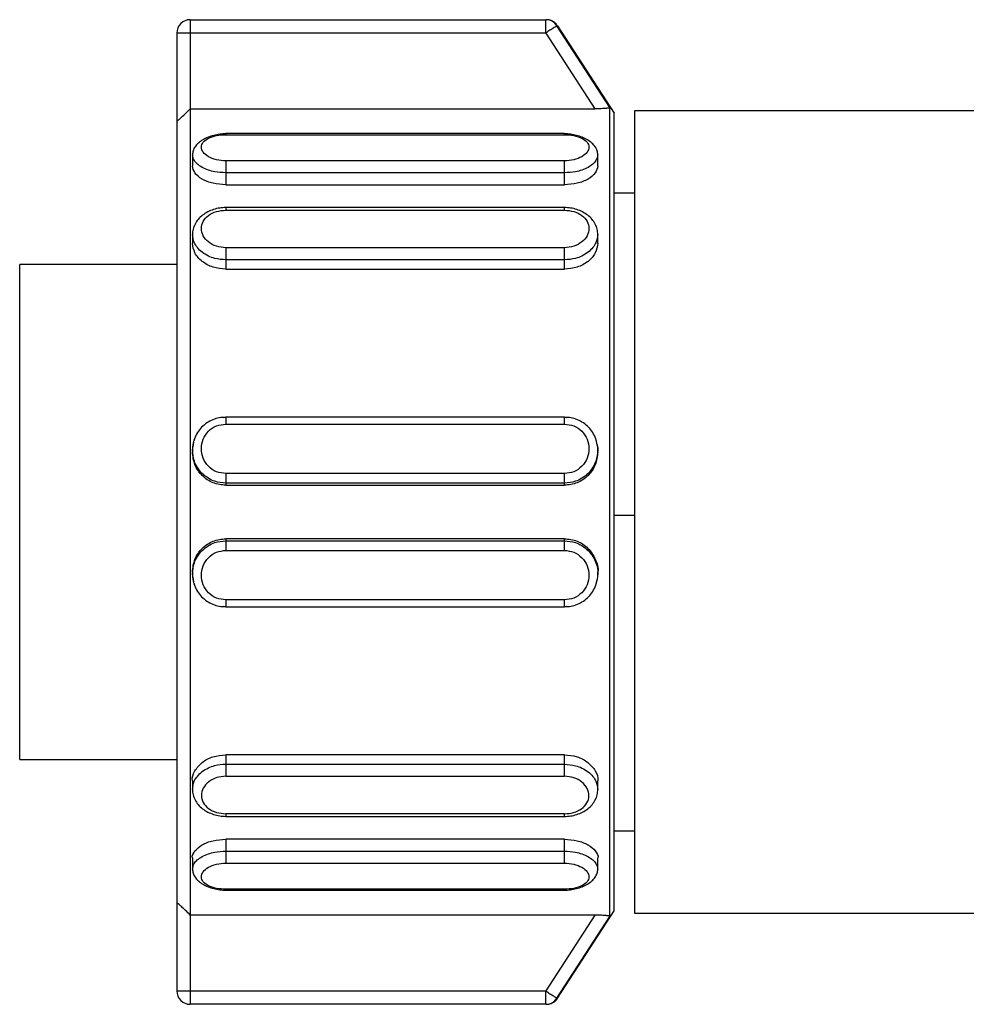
# Model space of a CAD drawing. Header units: millimetres. Extents: x -565 to 1730, y 407 to 731.
# Tile 5 of 26: x -120 to -99, y 546 to 568. Entities that reach past the tile are written whole.
import ezdxf

# ---------------------------------------------------------------- set-up
doc = ezdxf.new("R2010")
doc.units = ezdxf.units.MM

# ---------------------------------------------------------------- blocks, each defined once
blk = doc.blocks.new('Drawing View2')
at = {"color": 7, "linetype": 'Continuous', "lineweight": 25}
for p, q in [((-121.7, 12.023), (-121.7, 11.723)), ((-121.7, 12.023), (-113.718, 12.023)), ((-121.7, 11.723), (-122, 11.723)), ((-122, 11.723), (-122, 9.75)), ((-121.7, 11.723), (-121.7, 10.023)), ((-113.718, 11.723), (-121.7, 11.723)), ((-113.718, 11.723), (-112.617, 10.023)), ((-112.277, 10.05), (-113.467, 11.886)), ((-113.452, 11.886), (-112.18, 9.928)), ((-121.7, 10.023), (-112.617, 10.023)), ((-112.277, -8.094), (-112.277, 10.05)), ((-101.752, 9.978), (-111.728, 9.978)), ((-111.728, 9.978), (-111.728, 0.883)), ((-122, 9.75), (-122, -7.794)), ((-112.18, -7.972), (-112.18, 9.928)), ((-113.3, 9.467), (-120.9, 9.467)), ((-120.9, 9.443), (-113.3, 9.443)), ((-121.65, 8.993), (-121.65, 8.737)), ((-113.3, 8.856), (-120.9, 8.856)), ((-112.55, 8.737), (-112.55, 8.993)), ((-113.3, 8.587), (-120.9, 8.587)), ((-120.9, 8.587), (-120.9, 8.319)), ((-113.3, 8.319), (-113.3, 8.587)), ((-120.9, 8.319), (-113.3, 8.319)), ((-111.728, 8.128), (-112.18, 8.128)), ((-113.3, 7.808), (-120.9, 7.808)), ((-120.9, 7.749), (-113.3, 7.749)), ((-121.65, 7.207), (-121.65, 7.008)), ((-112.55, 7.008), (-112.55, 7.207)), ((-113.3, 6.908), (-120.9, 6.908)), ((-113.3, 6.634), (-120.9, 6.634)), ((-120.9, 6.634), (-120.9, 6.426)), ((-113.3, 6.426), (-113.3, 6.634)), ((-122, 6.528), (-125.528, 6.528)), ((-125.528, -4.572), (-125.528, 6.528)), ((-120.9, 6.426), (-113.3, 6.426)), ((-120.954, 3.098), (-120.9, 3.107)), ((-113.3, 3.109), (-120.9, 3.109)), ((-113.3, 3.107), (-113.246, 3.098)), ((-120.9, 2.95), (-113.3, 2.95)), ((-121.65, 2.368), (-121.629, 2.487)), ((-121.629, 2.487), (-121.609, 2.604)), ((-112.591, 2.606), (-112.57, 2.486)), ((-121.65, 2.368), (-121.65, 2.323)), ((-112.55, 2.323), (-112.55, 2.368)), ((-113.3, 1.839), (-120.9, 1.839)), ((-113.3, 1.623), (-120.9, 1.623)), ((-120.9, 1.623), (-120.9, 1.577)), ((-120.9, 1.577), (-113.3, 1.577)), ((-113.3, 1.577), (-113.3, 1.623)), ((-111.728, 0.903), (-112.18, 0.903)), ((-111.728, 0.883), (-111.728, -8.022)), ((-120.9, 0.379), (-120.9, 0.333)), ((-113.3, 0.379), (-120.9, 0.379)), ((-120.9, 0.333), (-113.3, 0.333)), ((-113.3, 0.333), (-113.3, 0.379)), ((-120.9, 0.117), (-113.3, 0.117)), ((-121.65, -0.367), (-121.65, -0.411)), ((-121.629, -0.531), (-121.65, -0.411)), ((-112.55, -0.411), (-112.55, -0.367)), ((-121.609, -0.648), (-121.629, -0.531)), ((-113.3, -0.994), (-120.9, -0.994)), ((-120.9, -1.151), (-120.955, -1.142)), ((-120.9, -1.153), (-113.3, -1.153)), ((-113.246, -1.142), (-113.3, -1.151)), ((-125.528, -4.572), (-122, -4.572)), ((-113.3, -4.471), (-120.9, -4.471)), ((-120.9, -4.471), (-120.9, -4.679)), ((-113.3, -4.679), (-113.3, -4.471)), ((-120.9, -4.679), (-113.3, -4.679)), ((-121.65, -5.051), (-121.65, -5.249)), ((-120.9, -4.952), (-113.3, -4.952)), ((-112.55, -5.252), (-112.55, -5.053)), ((-113.3, -5.793), (-120.9, -5.792)), ((-120.9, -5.851), (-113.3, -5.851)), ((-112.18, -6.172), (-111.728, -6.172)), ((-113.3, -6.363), (-120.9, -6.363)), ((-120.9, -6.363), (-120.9, -6.631)), ((-113.3, -6.631), (-113.3, -6.363)), ((-121.65, -6.781), (-121.65, -7.037)), ((-120.9, -6.631), (-113.3, -6.631)), ((-112.55, -7.037), (-112.55, -6.781)), ((-120.9, -6.9), (-113.3, -6.9)), ((-113.3, -7.487), (-120.9, -7.487)), ((-120.9, -7.51), (-113.3, -7.51)), ((-122, -7.794), (-122, -9.767)), ((-112.617, -8.067), (-121.7, -8.067)), ((-121.7, -8.067), (-121.7, -9.767)), ((-112.617, -8.067), (-113.718, -9.767)), ((-113.467, -9.93), (-112.277, -8.094)), ((-113.452, -9.93), (-112.18, -7.972)), ((-111.728, -8.022), (-101.752, -8.022)), ((-121.7, -9.767), (-113.718, -9.767)), ((-113.718, -10.067), (-113.718, -9.767)), ((-113.718, -10.067), (-121.7, -10.067))]:
    blk.add_line(p, q, dxfattribs=at)
at = {"color": 7, "linetype": 'Continuous', "lineweight": 25, "flags": 128}
for points in [[(-113.718, 11.723), (-113.718, 11.782), (-113.718, 11.838), (-113.718, 11.89), (-113.718, 11.935), (-113.718, 11.972), (-113.718, 12), (-113.718, 12.017), (-113.718, 12.023)], [(-121.7, 10.023), (-121.7, 9.691), (-121.7, 9.069), (-121.7, 8.179), (-121.7, 7.049), (-121.7, 5.717), (-121.7, 4.228), (-121.7, 2.63), (-121.7, 0.978), (-121.7, -0.674), (-121.7, -2.272), (-121.7, -3.761), (-121.7, -5.093), (-121.7, -6.223), (-121.7, -7.113), (-121.7, -7.735), (-121.7, -8.067)], [(-122, -9.767), (-121.994, -9.767), (-121.977, -9.767), (-121.949, -9.767), (-121.912, -9.767), (-121.867, -9.767), (-121.815, -9.767), (-121.759, -9.767), (-121.7, -9.767)], [(-121.7, -9.767), (-121.7, -9.825), (-121.7, -9.882), (-121.7, -9.933), (-121.7, -9.979), (-121.7, -10.016), (-121.7, -10.044), (-121.7, -10.061), (-121.7, -10.067)]]:
    blk.add_lwpolyline(points, dxfattribs=at)
at = {"color": 7, "linetype": 'Continuous', "lineweight": 25}
for centre, radius, start, end in [((-121.7, 11.723), 0.3, 90, 180), ((-113.718, 11.723), 0.3, 32.9434, 89.9915), ((-113.461, 2.956), 8.93, 89.9422, 90.0385), ((-121.7, -9.767), 0.3, 180, 270), ((-113.718, -9.767), 0.3, 270.0085, 327.0566), ((-113.461, -1.196), 8.734, 269.9608, 270.0593)]:
    blk.add_arc(centre, radius, start, end, dxfattribs=at)
for points, knots in [([(-113.706, 12.023), (-113.706, 12.023), (-113.708, 12.023), (-113.714, 12.023), (-113.718, 12.023)], [0, 0, 0, 0, 0.365194, 1, 1, 1, 1]), ([(-113.644, 12.017), (-113.653, 12.019), (-113.669, 12.021), (-113.687, 12.023), (-113.695, 12.023), (-113.698, 12.023), (-113.699, 12.023), (-113.701, 12.023), (-113.703, 12.023), (-113.703, 12.023), (-113.705, 12.023), (-113.706, 12.023)], [0, 0, 0, 0, 0.109291, 0.184082, 0.203388, 0.217069, 0.233404, 0.261558, 0.329586, 0.601582, 1, 1, 1, 1]), ([(-113.468, 11.905), (-113.476, 11.916), (-113.497, 11.945), (-113.542, 11.978), (-113.592, 12.003), (-113.626, 12.014), (-113.642, 12.017), (-113.644, 12.017)], [0, 0, 0, 0, 0.187728, 0.504927, 0.769603, 0.980429, 1, 1, 1, 1]), ([(-122, 9.75), (-121.998, 9.75), (-121.994, 9.75), (-121.963, 9.774), (-121.907, 9.823), (-121.816, 9.908), (-121.741, 9.982), (-121.7, 10.023)], [0, 0, 0, 0, 0.131935, 0.273337, 0.43979, 0.689197, 1, 1, 1, 1]), ([(-112.277, 10.05), (-112.278, 10.049), (-112.281, 10.046), (-112.298, 10.041), (-112.326, 10.037), (-112.379, 10.031), (-112.476, 10.025), (-112.568, 10.024), (-112.617, 10.023)], [0, 0, 0, 0, 0.107534, 0.215502, 0.32879, 0.444967, 0.704582, 1, 1, 1, 1]), ([(-120.9, 9.465), (-120.945, 9.462), (-121.036, 9.457), (-121.173, 9.429), (-121.304, 9.387), (-121.422, 9.328), (-121.521, 9.257), (-121.595, 9.175), (-121.642, 9.084), (-121.647, 9.021), (-121.65, 8.989)], [0, 0, 0, 0, 0.11755, 0.238137, 0.361419, 0.486912, 0.614056, 0.742299, 0.871104, 1, 1, 1, 1]), ([(-120.9, 8.856), (-120.972, 8.861), (-121.117, 8.871), (-121.3, 8.945), (-121.422, 9.047), (-121.464, 9.164), (-121.422, 9.277), (-121.3, 9.368), (-121.117, 9.431), (-120.972, 9.439), (-120.9, 9.443)], [0, 0, 0, 0, 0.124106, 0.248734, 0.374111, 0.499999, 0.625886, 0.751263, 0.875889, 1, 1, 1, 1]), ([(-120.9, 9.464), (-120.9, 9.464), (-120.9, 9.468), (-120.9, 9.454), (-120.9, 9.443)], [0, 0, 0, 0, 0.229785, 1, 1, 1, 1]), ([(-112.55, 8.989), (-112.553, 9.021), (-112.558, 9.084), (-112.605, 9.175), (-112.679, 9.257), (-112.778, 9.328), (-112.896, 9.387), (-113.027, 9.429), (-113.164, 9.457), (-113.255, 9.462), (-113.3, 9.465)], [0, 0, 0, 0, 0.128896, 0.257701, 0.385944, 0.513088, 0.638581, 0.761863, 0.88245, 1, 1, 1, 1]), ([(-113.3, 9.443), (-113.3, 9.454), (-113.3, 9.468), (-113.3, 9.464), (-113.3, 9.464)], [0, 0, 0, 0, 0.770215, 1, 1, 1, 1]), ([(-113.3, 9.443), (-113.228, 9.439), (-113.083, 9.431), (-112.9, 9.368), (-112.778, 9.277), (-112.736, 9.164), (-112.778, 9.047), (-112.9, 8.945), (-113.083, 8.871), (-113.228, 8.861), (-113.3, 8.856)], [0, 0, 0, 0, 0.1241105, 0.2487374, 0.374114, 0.5000014, 0.6258894, 0.7512656, 0.8758944, 1, 1, 1, 1]), ([(-120.9, 8.587), (-120.985, 8.592), (-121.122, 8.6), (-121.3, 8.648), (-121.435, 8.706), (-121.541, 8.78), (-121.628, 8.875), (-121.642, 8.948), (-121.65, 8.992)], [0, 0, 0, 0, 0.215677, 0.349677, 0.500832, 0.651862, 0.785821, 1, 1, 1, 1]), ([(-112.55, 8.993), (-112.558, 8.949), (-112.571, 8.876), (-112.658, 8.78), (-112.764, 8.706), (-112.9, 8.648), (-113.078, 8.6), (-113.215, 8.592), (-113.3, 8.587)], [0, 0, 0, 0, 0.215373, 0.34906, 0.499747, 0.650815, 0.784688, 1, 1, 1, 1]), ([(-120.9, 8.319), (-120.998, 8.326), (-121.195, 8.339), (-121.443, 8.44), (-121.616, 8.581), (-121.639, 8.685), (-121.65, 8.737)], [0, 0, 0, 0, 0.249102, 0.500262, 0.751376, 1, 1, 1, 1]), ([(-112.55, 8.737), (-112.561, 8.685), (-112.584, 8.581), (-112.757, 8.44), (-113.005, 8.339), (-113.202, 8.326), (-113.3, 8.319)], [0, 0, 0, 0, 0.249186, 0.49919, 0.751586, 1, 1, 1, 1]), ([(-120.9, 7.808), (-120.946, 7.806), (-121.04, 7.802), (-121.179, 7.767), (-121.311, 7.713), (-121.428, 7.638), (-121.525, 7.546), (-121.597, 7.439), (-121.643, 7.322), (-121.648, 7.241), (-121.65, 7.2)], [0, 0, 0, 0, 0.11999, 0.242062, 0.365976, 0.491354, 0.617808, 0.744962, 0.872463, 1, 1, 1, 1]), ([(-120.9, 6.908), (-120.972, 6.914), (-121.117, 6.928), (-121.3, 7.03), (-121.422, 7.173), (-121.464, 7.34), (-121.422, 7.503), (-121.3, 7.637), (-121.117, 7.731), (-120.972, 7.743), (-120.9, 7.749)], [0, 0, 0, 0, 0.1241105, 0.2487374, 0.374114, 0.5000014, 0.6258894, 0.7512656, 0.8758944, 1, 1, 1, 1]), ([(-120.9, 7.807), (-120.9, 7.807), (-120.9, 7.812), (-120.9, 7.795), (-120.9, 7.764), (-120.9, 7.749)], [0, 0, 0, 0, 0.038601, 0.519301, 1, 1, 1, 1]), ([(-113.3, 7.749), (-113.3, 7.764), (-113.3, 7.795), (-113.3, 7.812), (-113.3, 7.807), (-113.3, 7.807)], [0, 0, 0, 0, 0.480692, 0.961384, 1, 1, 1, 1]), ([(-112.55, 7.2), (-112.552, 7.241), (-112.557, 7.322), (-112.603, 7.439), (-112.675, 7.546), (-112.772, 7.638), (-112.889, 7.713), (-113.021, 7.767), (-113.16, 7.802), (-113.254, 7.806), (-113.3, 7.808)], [0, 0, 0, 0, 0.127535, 0.255035, 0.382189, 0.508643, 0.634021, 0.75793, 0.880009, 1, 1, 1, 1]), ([(-113.3, 7.749), (-113.228, 7.743), (-113.083, 7.731), (-112.9, 7.637), (-112.778, 7.503), (-112.736, 7.34), (-112.778, 7.173), (-112.9, 7.03), (-113.083, 6.928), (-113.228, 6.914), (-113.3, 6.908)], [0, 0, 0, 0, 0.124111, 0.248737, 0.374114, 0.500001, 0.625889, 0.751266, 0.875894, 1, 1, 1, 1]), ([(-120.9, 6.634), (-120.985, 6.641), (-121.122, 6.651), (-121.3, 6.719), (-121.435, 6.8), (-121.541, 6.904), (-121.628, 7.039), (-121.642, 7.142), (-121.65, 7.205)], [0, 0, 0, 0, 0.215829, 0.349716, 0.500633, 0.651427, 0.785194, 1, 1, 1, 1]), ([(-112.55, 7.206), (-112.558, 7.143), (-112.571, 7.04), (-112.658, 6.905), (-112.764, 6.801), (-112.9, 6.719), (-113.078, 6.651), (-113.215, 6.641), (-113.3, 6.634)], [0, 0, 0, 0, 0.2142709, 0.3481456, 0.4990446, 0.6503241, 0.784386, 1, 1, 1, 1]), ([(-120.9, 6.426), (-120.998, 6.435), (-121.195, 6.453), (-121.443, 6.591), (-121.616, 6.785), (-121.639, 6.934), (-121.65, 7.008)], [0, 0, 0, 0, 0.250014, 0.500108, 0.750297, 1, 1, 1, 1]), ([(-112.55, 7.008), (-112.561, 6.934), (-112.584, 6.786), (-112.757, 6.591), (-113.005, 6.453), (-113.202, 6.435), (-113.3, 6.426)], [0, 0, 0, 0, 0.249179, 0.499184, 0.75158, 1, 1, 1, 1]), ([(-120.9, 3.102), (-120.95, 3.1), (-121.05, 3.096), (-121.196, 3.052), (-121.33, 2.98), (-121.447, 2.881), (-121.541, 2.761), (-121.609, 2.629), (-121.629, 2.535), (-121.638, 2.49)], [0, 0, 0, 0, 0.143395, 0.287611, 0.432551, 0.57803, 0.723868, 0.869915, 1, 1, 1, 1]), ([(-112.562, 2.489), (-112.571, 2.534), (-112.591, 2.628), (-112.659, 2.761), (-112.752, 2.881), (-112.87, 2.98), (-113.004, 3.052), (-113.15, 3.096), (-113.25, 3.1), (-113.3, 3.102)], [0, 0, 0, 0, 0.13122, 0.277078, 0.422725, 0.568014, 0.712764, 0.856793, 1, 1, 1, 1]), ([(-120.9, 1.839), (-120.972, 1.848), (-121.117, 1.865), (-121.3, 1.995), (-121.422, 2.179), (-121.464, 2.397), (-121.422, 2.614), (-121.3, 2.797), (-121.117, 2.925), (-120.972, 2.942), (-120.9, 2.95)], [0, 0, 0, 0, 0.1241056, 0.2487344, 0.3741106, 0.4999986, 0.625886, 0.7512626, 0.8758895, 1, 1, 1, 1]), ([(-113.3, 2.95), (-113.228, 2.942), (-113.083, 2.925), (-112.9, 2.797), (-112.778, 2.614), (-112.736, 2.397), (-112.778, 2.179), (-112.9, 1.995), (-113.083, 1.865), (-113.228, 1.848), (-113.3, 1.839)], [0, 0, 0, 0, 0.1241105, 0.2487374, 0.374114, 0.5000014, 0.6258894, 0.7512656, 0.8758944, 1, 1, 1, 1]), ([(-121.638, 2.49), (-121.639, 2.485), (-121.654, 2.431), (-121.651, 2.373), (-121.649, 2.322)], [0, 0, 0, 0, 0.0989245, 1, 1, 1, 1]), ([(-112.57, 2.486), (-112.557, 2.447), (-112.543, 2.407), (-112.55, 2.368), (-112.55, 2.368)], [0, 0, 0, 0, 0.991335, 1, 1, 1, 1]), ([(-112.551, 2.322), (-112.549, 2.373), (-112.546, 2.43), (-112.56, 2.484), (-112.562, 2.489)], [0, 0, 0, 0, 0.908401, 1, 1, 1, 1]), ([(-120.9, 1.623), (-120.985, 1.631), (-121.122, 1.645), (-121.3, 1.732), (-121.435, 1.837), (-121.541, 1.971), (-121.629, 2.147), (-121.642, 2.284), (-121.65, 2.368)], [0, 0, 0, 0, 0.215317, 0.349093, 0.499996, 0.650773, 0.784509, 1, 1, 1, 1]), ([(-120.9, 1.577), (-120.998, 1.588), (-121.195, 1.611), (-121.443, 1.784), (-121.616, 2.032), (-121.639, 2.226), (-121.65, 2.323)], [0, 0, 0, 0, 0.249102, 0.500264, 0.751374, 1, 1, 1, 1]), ([(-112.55, 2.368), (-112.558, 2.284), (-112.571, 2.148), (-112.658, 1.972), (-112.764, 1.837), (-112.9, 1.732), (-113.078, 1.645), (-113.215, 1.631), (-113.3, 1.623)], [0, 0, 0, 0, 0.214783, 0.348571, 0.499371, 0.650552, 0.784526, 1, 1, 1, 1]), ([(-112.55, 2.323), (-112.561, 2.226), (-112.584, 2.032), (-112.757, 1.784), (-113.005, 1.611), (-113.202, 1.588), (-113.3, 1.577)], [0, 0, 0, 0, 0.249179, 0.499184, 0.75158, 1, 1, 1, 1]), ([(-121.65, -0.367), (-121.639, -0.27), (-121.616, -0.075), (-121.443, 0.172), (-121.194, 0.346), (-120.998, 0.368), (-120.9, 0.379)], [0, 0, 0, 0, 0.248812, 0.500086, 0.751215, 1, 1, 1, 1]), ([(-121.65, -0.411), (-121.642, -0.327), (-121.629, -0.191), (-121.541, -0.015), (-121.435, 0.119), (-121.3, 0.224), (-121.122, 0.312), (-120.985, 0.325), (-120.9, 0.333)], [0, 0, 0, 0, 0.215523, 0.349239, 0.499973, 0.650763, 0.784506, 1, 1, 1, 1]), ([(-113.3, 0.379), (-113.203, 0.368), (-113.007, 0.346), (-112.754, 0.173), (-112.598, -0.073), (-112.531, -0.272), (-112.55, -0.367), (-112.55, -0.367)], [0, 0, 0, 0, 0.248209, 0.49872, 0.749554, 0.999745, 1, 1, 1, 1]), ([(-113.3, 0.333), (-113.215, 0.325), (-113.078, 0.312), (-112.9, 0.225), (-112.765, 0.12), (-112.658, -0.014), (-112.575, -0.19), (-112.532, -0.408), (-112.571, -0.568), (-112.591, -0.647)], [0, 0, 0, 0, 0.1786787, 0.2894968, 0.4143981, 0.5393413, 0.6501472, 0.8286418, 1, 1, 1, 1]), ([(-120.9, -0.994), (-120.972, -0.986), (-121.117, -0.969), (-121.3, -0.841), (-121.422, -0.658), (-121.464, -0.441), (-121.422, -0.223), (-121.3, -0.039), (-121.117, 0.091), (-120.972, 0.109), (-120.9, 0.117)], [0, 0, 0, 0, 0.124106, 0.248734, 0.374111, 0.499999, 0.625886, 0.751263, 0.875889, 1, 1, 1, 1]), ([(-113.3, 0.117), (-113.228, 0.109), (-113.083, 0.091), (-112.9, -0.039), (-112.778, -0.223), (-112.736, -0.441), (-112.778, -0.658), (-112.9, -0.841), (-113.083, -0.969), (-113.228, -0.986), (-113.3, -0.994)], [0, 0, 0, 0, 0.124111, 0.248737, 0.374114, 0.500001, 0.625889, 0.751266, 0.875894, 1, 1, 1, 1]), ([(-121.649, -0.366), (-121.651, -0.417), (-121.654, -0.474), (-121.639, -0.529), (-121.638, -0.534)], [0, 0, 0, 0, 0.9013276, 1, 1, 1, 1]), ([(-112.562, -0.535), (-112.561, -0.529), (-112.546, -0.475), (-112.549, -0.417), (-112.551, -0.366)], [0, 0, 0, 0, 0.105042, 1, 1, 1, 1]), ([(-121.638, -0.534), (-121.629, -0.578), (-121.609, -0.673), (-121.541, -0.805), (-121.448, -0.925), (-121.33, -1.024), (-121.196, -1.095), (-121.05, -1.14), (-120.95, -1.144), (-120.9, -1.146)], [0, 0, 0, 0, 0.130124, 0.276165, 0.421998, 0.567471, 0.712411, 0.856614, 1, 1, 1, 1]), ([(-113.3, -1.146), (-113.25, -1.144), (-113.15, -1.14), (-113.004, -1.095), (-112.87, -1.024), (-112.752, -0.925), (-112.659, -0.805), (-112.591, -0.673), (-112.572, -0.579), (-112.562, -0.535)], [0, 0, 0, 0, 0.143552, 0.287922, 0.433029, 0.57867, 0.72467, 0.87088, 1, 1, 1, 1]), ([(-121.65, -5.051), (-121.65, -5.051), (-121.668, -4.98), (-121.606, -4.825), (-121.445, -4.635), (-121.196, -4.494), (-120.999, -4.478), (-120.9, -4.47)], [0, 0, 0, 0, 0.000173, 0.250201, 0.500485, 0.749353, 1, 1, 1, 1]), ([(-113.3, -4.471), (-113.203, -4.478), (-113.008, -4.494), (-112.76, -4.634), (-112.596, -4.821), (-112.533, -4.978), (-112.551, -5.051), (-112.551, -5.053)], [0, 0, 0, 0, 0.246617, 0.493096, 0.743351, 0.993712, 1, 1, 1, 1]), ([(-121.65, -5.249), (-121.642, -5.185), (-121.629, -5.082), (-121.541, -4.947), (-121.436, -4.843), (-121.301, -4.762), (-121.124, -4.694), (-120.986, -4.684), (-120.9, -4.677)], [0, 0, 0, 0, 0.21433, 0.348286, 0.499453, 0.648965, 0.782372, 1, 1, 1, 1]), ([(-113.3, -4.679), (-113.214, -4.686), (-113.076, -4.696), (-112.898, -4.765), (-112.764, -4.846), (-112.659, -4.948), (-112.572, -5.083), (-112.558, -5.187), (-112.55, -5.25)], [0, 0, 0, 0, 0.218901, 0.351957, 0.50046, 0.651294, 0.785093, 1, 1, 1, 1]), ([(-120.9, -4.952), (-120.97, -4.957), (-121.113, -4.969), (-121.295, -5.069), (-121.419, -5.211), (-121.464, -5.377), (-121.424, -5.542), (-121.302, -5.679), (-121.118, -5.773), (-120.972, -5.786), (-120.9, -5.792)], [0, 0, 0, 0, 0.120411, 0.243943, 0.369922, 0.495539, 0.623004, 0.749648, 0.875959, 1, 1, 1, 1]), ([(-113.3, -5.793), (-113.23, -5.787), (-113.087, -5.777), (-112.905, -5.686), (-112.781, -5.553), (-112.736, -5.39), (-112.776, -5.222), (-112.898, -5.076), (-113.082, -4.973), (-113.228, -4.959), (-113.3, -4.952)], [0, 0, 0, 0, 0.120506, 0.244024, 0.369966, 0.495563, 0.623129, 0.749761, 0.875999, 1, 1, 1, 1]), ([(-121.65, -5.243), (-121.648, -5.284), (-121.643, -5.365), (-121.597, -5.482), (-121.525, -5.589), (-121.428, -5.681), (-121.311, -5.756), (-121.179, -5.81), (-121.04, -5.844), (-120.946, -5.849), (-120.9, -5.851)], [0, 0, 0, 0, 0.127547, 0.255057, 0.38222, 0.50868, 0.63406, 0.757971, 0.880031, 1, 1, 1, 1]), ([(-113.3, -5.853), (-113.254, -5.851), (-113.16, -5.846), (-113.021, -5.812), (-112.889, -5.758), (-112.772, -5.683), (-112.675, -5.591), (-112.603, -5.484), (-112.557, -5.367), (-112.552, -5.286), (-112.55, -5.245)], [0, 0, 0, 0, 0.1199667, 0.2420259, 0.3659363, 0.4913165, 0.6177769, 0.7449405, 0.8724522, 1, 1, 1, 1]), ([(-120.9, -5.792), (-120.9, -5.807), (-120.9, -5.838), (-120.9, -5.855), (-120.9, -5.85), (-120.9, -5.85)], [0, 0, 0, 0, 0.4823337, 0.9646674, 1, 1, 1, 1]), ([(-113.3, -5.85), (-113.3, -5.85), (-113.3, -5.855), (-113.3, -5.838), (-113.3, -5.808), (-113.3, -5.793)], [0, 0, 0, 0, 0.043345, 0.521673, 1, 1, 1, 1]), ([(-121.65, -6.781), (-121.65, -6.781), (-121.669, -6.732), (-121.602, -6.623), (-121.446, -6.485), (-121.194, -6.383), (-120.998, -6.369), (-120.9, -6.363)], [0, 0, 0, 0, 0.000131, 0.249937, 0.500148, 0.750171, 1, 1, 1, 1]), ([(-113.3, -6.363), (-113.203, -6.369), (-113.007, -6.383), (-112.754, -6.484), (-112.598, -6.622), (-112.531, -6.732), (-112.55, -6.781), (-112.55, -6.781)], [0, 0, 0, 0, 0.248209, 0.49872, 0.749553, 0.999745, 1, 1, 1, 1]), ([(-121.65, -7.037), (-121.642, -6.992), (-121.629, -6.92), (-121.542, -6.824), (-121.436, -6.75), (-121.3, -6.692), (-121.122, -6.643), (-120.985, -6.636), (-120.9, -6.631)], [0, 0, 0, 0, 0.215208, 0.348901, 0.499715, 0.650829, 0.784725, 1, 1, 1, 1]), ([(-113.3, -6.631), (-113.215, -6.636), (-113.078, -6.643), (-112.9, -6.692), (-112.765, -6.75), (-112.659, -6.824), (-112.572, -6.919), (-112.558, -6.991), (-112.55, -7.035)], [0, 0, 0, 0, 0.2159004, 0.3498036, 0.5007239, 0.6516947, 0.7855834, 1, 1, 1, 1]), ([(-121.65, -7.033), (-121.647, -7.065), (-121.642, -7.128), (-121.595, -7.219), (-121.521, -7.301), (-121.422, -7.372), (-121.304, -7.43), (-121.173, -7.473), (-121.036, -7.501), (-120.945, -7.506), (-120.9, -7.509)], [0, 0, 0, 0, 0.1288962, 0.2577016, 0.3859438, 0.5130884, 0.6385807, 0.7618628, 0.8824497, 1, 1, 1, 1]), ([(-120.9, -7.487), (-120.972, -7.483), (-121.117, -7.475), (-121.3, -7.412), (-121.422, -7.321), (-121.464, -7.208), (-121.422, -7.091), (-121.3, -6.989), (-121.117, -6.914), (-120.972, -6.905), (-120.9, -6.9)], [0, 0, 0, 0, 0.124111, 0.248737, 0.374114, 0.500001, 0.625889, 0.751266, 0.875894, 1, 1, 1, 1]), ([(-113.3, -6.9), (-113.228, -6.905), (-113.083, -6.914), (-112.9, -6.989), (-112.778, -7.091), (-112.736, -7.208), (-112.778, -7.321), (-112.9, -7.412), (-113.083, -7.475), (-113.228, -7.483), (-113.3, -7.487)], [0, 0, 0, 0, 0.1241105, 0.2487374, 0.374114, 0.5000014, 0.6258894, 0.7512656, 0.8758944, 1, 1, 1, 1]), ([(-113.3, -7.509), (-113.255, -7.506), (-113.164, -7.501), (-113.027, -7.473), (-112.896, -7.43), (-112.778, -7.372), (-112.679, -7.301), (-112.605, -7.219), (-112.558, -7.128), (-112.553, -7.065), (-112.55, -7.033)], [0, 0, 0, 0, 0.117549, 0.238129, 0.361417, 0.486909, 0.614053, 0.742295, 0.871102, 1, 1, 1, 1]), ([(-120.9, -7.487), (-120.9, -7.498), (-120.9, -7.512), (-120.9, -7.508), (-120.9, -7.507)], [0, 0, 0, 0, 0.770215, 1, 1, 1, 1]), ([(-113.3, -7.507), (-113.3, -7.508), (-113.3, -7.512), (-113.3, -7.498), (-113.3, -7.487)], [0, 0, 0, 0, 0.229785, 1, 1, 1, 1]), ([(-121.7, -8.067), (-121.735, -8.031), (-121.801, -7.966), (-121.887, -7.886), (-121.95, -7.829), (-121.992, -7.794), (-121.997, -7.794), (-122, -7.794)], [0, 0, 0, 0, 0.267546, 0.492406, 0.671733, 0.84459, 1, 1, 1, 1]), ([(-112.277, -8.094), (-112.278, -8.093), (-112.281, -8.09), (-112.298, -8.085), (-112.326, -8.081), (-112.377, -8.075), (-112.474, -8.069), (-112.565, -8.068), (-112.617, -8.067)], [0, 0, 0, 0, 0.107501, 0.216773, 0.329066, 0.445532, 0.688974, 1, 1, 1, 1]), ([(-113.648, -10.061), (-113.64, -10.06), (-113.596, -10.051), (-113.53, -10.016), (-113.473, -9.967), (-113.457, -9.935), (-113.454, -9.929)], [0, 0, 0, 0, 0.101499, 0.557019, 0.913457, 1, 1, 1, 1]), ([(-113.718, -10.067), (-113.713, -10.067), (-113.707, -10.067), (-113.706, -10.067), (-113.706, -10.067)], [0, 0, 0, 0, 0.947592, 1, 1, 1, 1]), ([(-113.706, -10.067), (-113.706, -10.067), (-113.704, -10.067), (-113.703, -10.067), (-113.703, -10.067), (-113.702, -10.067), (-113.699, -10.067), (-113.696, -10.067), (-113.69, -10.067), (-113.677, -10.066), (-113.663, -10.064), (-113.652, -10.062), (-113.648, -10.061)], [0, 0, 0, 0, 0.18453, 0.535394, 0.710843, 0.798695, 0.833522, 0.848976, 0.86355, 0.897996, 0.966794, 1, 1, 1, 1])]:
    blk.add_open_spline(points, degree=3, knots=knots, dxfattribs=at)
for points in [[(-113.467, 11.886), (-113.471, 11.883), (-113.481, 11.877), (-113.539, 11.839), (-113.621, 11.786), (-113.686, 11.744), (-113.718, 11.723)], [(-120.9, 8.856), (-120.9, 8.839), (-120.9, 8.806), (-120.9, 8.734), (-120.9, 8.656), (-120.9, 8.61), (-120.9, 8.587)], [(-113.3, 8.587), (-113.3, 8.61), (-113.3, 8.656), (-113.3, 8.734), (-113.3, 8.806), (-113.3, 8.839), (-113.3, 8.856)], [(-120.9, 6.908), (-120.9, 6.886), (-120.9, 6.843), (-120.9, 6.766), (-120.9, 6.691), (-120.9, 6.653), (-120.9, 6.634)], [(-113.3, 6.634), (-113.3, 6.653), (-113.3, 6.691), (-113.3, 6.766), (-113.3, 6.843), (-113.3, 6.886), (-113.3, 6.908)], [(-120.9, 3.107), (-120.9, 3.108), (-120.9, 3.11), (-120.9, 3.077), (-120.9, 3.023), (-120.9, 2.974), (-120.9, 2.95)], [(-113.3, 2.95), (-113.3, 2.974), (-113.3, 3.023), (-113.3, 3.077), (-113.3, 3.11), (-113.3, 3.108), (-113.3, 3.107)], [(-120.9, 1.839), (-120.9, 1.814), (-120.9, 1.763), (-120.9, 1.695), (-120.9, 1.643), (-120.9, 1.63), (-120.9, 1.623)], [(-113.3, 1.623), (-113.3, 1.63), (-113.3, 1.643), (-113.3, 1.695), (-113.3, 1.763), (-113.3, 1.814), (-113.3, 1.839)], [(-120.9, 0.333), (-120.9, 0.326), (-120.9, 0.313), (-120.9, 0.261), (-120.9, 0.193), (-120.9, 0.142), (-120.9, 0.117)], [(-113.3, 0.117), (-113.3, 0.142), (-113.3, 0.193), (-113.3, 0.261), (-113.3, 0.313), (-113.3, 0.326), (-113.3, 0.333)], [(-120.9, -0.994), (-120.9, -1.018), (-120.9, -1.066), (-120.9, -1.121), (-120.9, -1.154), (-120.9, -1.152), (-120.9, -1.151)], [(-113.3, -1.151), (-113.3, -1.152), (-113.3, -1.154), (-113.3, -1.121), (-113.3, -1.066), (-113.3, -1.018), (-113.3, -0.994)], [(-120.9, -4.679), (-120.9, -4.698), (-120.9, -4.735), (-120.9, -4.81), (-120.9, -4.887), (-120.9, -4.93), (-120.9, -4.952)], [(-113.3, -4.952), (-113.3, -4.931), (-113.3, -4.888), (-113.3, -4.81), (-113.3, -4.736), (-113.3, -4.698), (-113.3, -4.679)], [(-120.9, -6.631), (-120.9, -6.654), (-120.9, -6.7), (-120.9, -6.777), (-120.9, -6.85), (-120.9, -6.883), (-120.9, -6.9)], [(-113.3, -6.9), (-113.3, -6.883), (-113.3, -6.85), (-113.3, -6.777), (-113.3, -6.7), (-113.3, -6.654), (-113.3, -6.631)], [(-113.718, -9.767), (-113.686, -9.788), (-113.621, -9.83), (-113.539, -9.883), (-113.481, -9.921), (-113.471, -9.927), (-113.467, -9.93)]]:
    blk.add_open_spline(points, degree=3, dxfattribs=at)

msp = doc.modelspace()

# ---------------------------------------------------------------- block references
at = {"color": 7, "linetype": 'Continuous', "lineweight": 25}
msp.add_blockref('Drawing View2', (5.538, 555.722), dxfattribs=at)

doc.saveas('drawing.dxf')
